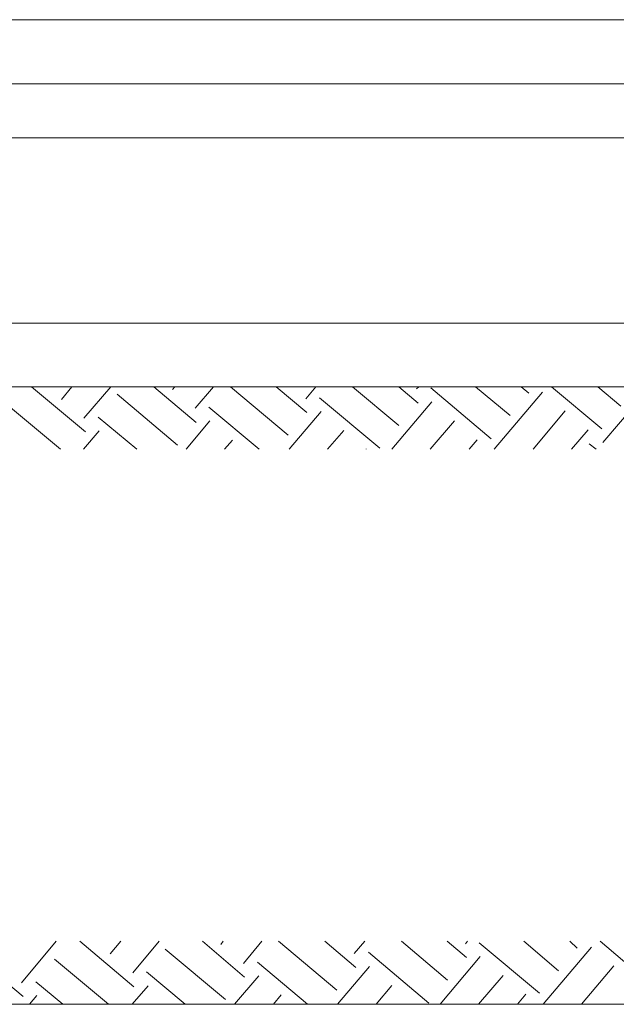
# Model space of a CAD drawing. Header units: inches. Extents: x 1504 to 12593, y -807 to 3183.
# Tile 106 of 256: x 3716 to 4196, y 2391 to 3183. Entities that reach past the tile are written whole.
import ezdxf

# ---------------------------------------------------------------- set-up
doc = ezdxf.new("R2010")
doc.units = ezdxf.units.IN
doc.header["$MEASUREMENT"] = 0
doc.layers.add('at_Entity', color=7, linetype='Continuous')
doc.layers.add('at_Rect', color=7, linetype='Continuous')

msp = doc.modelspace()

# ---------------------------------------------------------------- linework, layer by layer
at = {"layer": 'at_Entity', "color": 7, "lineweight": 15}
for p, q in [((1987.09, 3131.85), (6705.31, 3131.85)), ((3201.08, 3088.34), (5826.29, 3088.34)), ((5837.7, 2939.23), (2865.69, 2939.23)), ((5831.78, 2888.12), (3192.6, 2888.12)), ((5831.78, 2888.12), (3195.17, 2888.12)), ((3725.26, 2888.12), (3768.78, 2851.79)), ((3749.36, 2877.98), (3757.79, 2888.12)), ((3767.49, 2862.77), (3789.03, 2888.12)), ((3823.69, 2888.12), (3857.91, 2859.39)), ((3838.9, 2886.01), (3840.59, 2888.12)), ((3857.06, 2870.8), (3871.84, 2888.12)), ((3885.36, 2888.12), (3931.83, 2849.26)), ((3922.11, 2888.12), (3947.03, 2867.42)), ((3946.19, 2878.4), (3954.21, 2888.12)), ((3983.78, 2888.12), (4020.95, 2856.86)), ((4020.95, 2888.12), (4036.58, 2875.02)), ((4035.31, 2886.43), (4037, 2888.12)), ((4046.72, 2887.27), (4095.29, 2846.3)), ((4082.62, 2888.12), (4110.5, 2864.89)), ((4097.83, 2837.85), (4136.69, 2883.89)), ((4119.37, 2888.12), (4125.71, 2883.05)), ((4143.87, 2888.12), (4184.42, 2854.33)), ((4181.04, 2888.12), (4199.63, 2872.49)), ((4185.26, 2843.34), (4223.28, 2888.12)), ((3794.1, 2882.2), (3842.7, 2841.23)), ((3957.17, 2879.25), (4005.74, 2838.7)), ((4015.46, 2837.85), (4047.56, 2875.87)), ((3705.01, 2874.18), (3748.53, 2837.85)), ((3868.04, 2871.64), (3908.6, 2837.85)), ((3932.67, 2837.85), (3958.44, 2868.27)), ((4129.08, 2837.85), (4154.85, 2868.69)), ((3778.93, 2863.62), (3810.17, 2837.85)), ((3849.88, 2837.85), (3868.89, 2860.66)), ((4046.3, 2837.85), (4065.73, 2860.66)), ((3767.1, 2837.85), (3779.77, 2852.64)), ((3963.51, 2837.85), (3976.6, 2853.06)), ((4159.92, 2837.85), (4173.44, 2853.48)), ((3880.71, 2837.85), (3887.05, 2845.03)), ((4077.55, 2837.85), (4083.89, 2845.46)), ((3994.77, 2837.85), (3994.77, 2838.28)), ((4174.28, 2842.08), (4179.77, 2837.85)), ((3717.23, 2408.69), (3745.12, 2442.06)), ((3764.15, 2442.06), (3807.66, 2405.32)), ((3788.64, 2431.93), (3797.06, 2442.06)), ((3806.77, 2416.72), (3827.91, 2442.06)), ((3862.97, 2442.06), (3896.76, 2413.34)), ((3877.76, 2439.53), (3879.45, 2442.06)), ((3895.92, 2424.32), (3910.7, 2442.06)), ((3924.22, 2442.06), (3971.11, 2402.78)), ((3961.39, 2442.06), (3986.31, 2420.94)), ((3985.05, 2432.35), (3993.49, 2442.06)), ((4023.06, 2442.06), (4060.24, 2410.81)), ((4059.81, 2442.06), (4075.44, 2428.97)), ((4074.6, 2439.95), (4076.29, 2442.06)), ((4085.58, 2440.8), (4134.16, 2400.24)), ((4121.49, 2442.06), (4149.36, 2418.41)), ((4158.65, 2442.06), (4164.57, 2436.57)), ((4183.15, 2442.06), (4223.28, 2407.85)), ((3669.92, 2438.26), (3718.51, 2397.71)), ((3832.98, 2435.73), (3881.56, 2395.18)), ((3996.45, 2433.19), (4045.03, 2392.22)), ((4137.11, 2391.37), (4175.97, 2437.42)), ((3743.84, 2427.7), (3787.35, 2391.37)), ((3907.32, 2425.17), (3947.45, 2391.37)), ((4054.32, 2391.37), (4086.42, 2429.81)), ((3817.77, 2417.57), (3849.03, 2391.37)), ((3971.53, 2391.37), (3997.3, 2421.79)), ((4167.95, 2391.37), (4194.14, 2422.21)), ((3728.66, 2409.54), (3750.59, 2391.37)), ((3888.74, 2391.37), (3908.17, 2414.19)), ((4085.16, 2391.37), (4105.01, 2414.6)), ((3806.38, 2391.37), (3819.05, 2406.16)), ((4002.79, 2391.37), (4015.46, 2406.58)), ((3723.59, 2391.37), (3729.5, 2398.55)), ((3920, 2391.37), (3926.34, 2398.98)), ((4116.42, 2391.37), (4123.17, 2399.4)), ((5831.78, 2391.37), (3192.6, 2391.37)), ((4033.62, 2391.37), (4033.62, 2391.8))]:
    msp.add_line(p, q, dxfattribs=at)
at = {"layer": 'at_Rect', "color": 7, "lineweight": 15}
msp.add_line((1504.27, 3183.38), (9076.24, 3183.38), dxfattribs=at)

doc.saveas('drawing.dxf')
